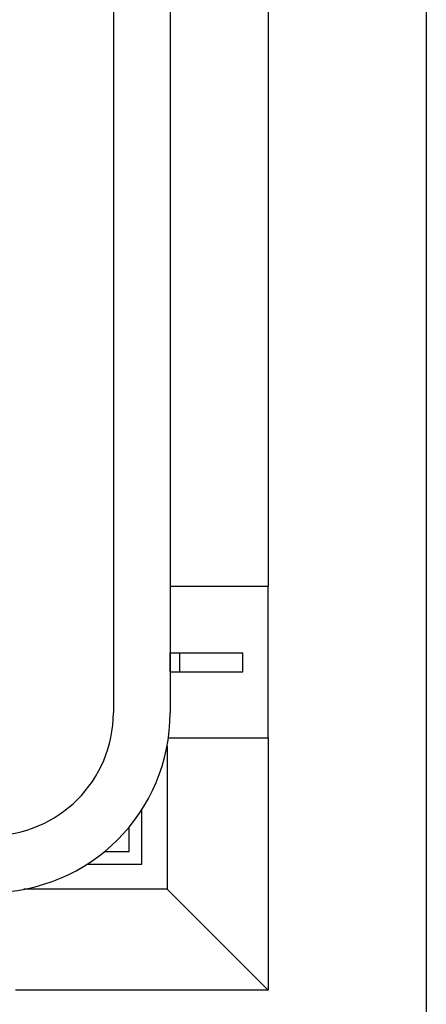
# Model space of a CAD drawing. Extents: x -89225 to 110569, y 13360 to 87647.
# Tile 213 of 256: x 41437 to 41759, y 55910 to 56691. Entities that reach past the tile are written whole.
import ezdxf

# ---------------------------------------------------------------- set-up
doc = ezdxf.new("R2010")
doc.units = 0
doc.layers.add('Iv-Lines 035', color=4, linetype='Continuous')
doc.layers.add('Iv-Lines 035 @ 100', color=4, linetype='Continuous')
doc.styles.add('ISO', font='ISO.SHX')

# ---------------------------------------------------------------- blocks, each defined once
blk = doc.blocks.new('Bordes been 1 beluchtingstank')
for p, q in [((1281021.91, -873892.79), (1281021.91, -881920.79)), ((1281066.91, -873892.79), (1281066.91, -881920.79)), ((1281144.41, -881100.79), (1281144.41, -881820.79)), ((1281144.41, -881820.79), (1281066.91, -881820.79)), ((1281144.41, -881940.79), (1281144.41, -881820.79)), ((1281066.91, -881873.29), (1281074.41, -881873.29)), ((1281066.91, -881888.29), (1281066.91, -881873.29)), ((1281074.41, -881873.29), (1281124.41, -881873.29)), ((1281074.41, -881888.29), (1281074.41, -881873.29)), ((1281124.41, -881888.29), (1281124.41, -881873.29)), ((1281066.91, -881888.29), (1281074.41, -881888.29)), ((1281074.41, -881888.29), (1281124.41, -881888.29)), ((1281065.5, -881940.79), (1281144.41, -881940.79)), ((1281144.41, -881940.79), (1281144.41, -882140.79)), ((1281064.41, -881947.37), (1281064.41, -882060.79)), ((1281044.41, -882040.79), (1281044.41, -881997.64)), ((1281034.41, -882030.79), (1281034.41, -882011.38)), ((1281015, -882030.79), (1281034.41, -882030.79)), ((1281001.27, -882040.79), (1281044.41, -882040.79)), ((1281064.41, -882060.79), (1280950.99, -882060.79)), ((1281064.41, -882060.79), (1281144.41, -882140.79)), ((1281144.41, -882140.79), (1281064.41, -882060.79)), ((1281144.41, -882140.79), (1280944.41, -882140.79))]:
    blk.add_line(p, q)
for radius in [142.5, 97.5]:
    blk.add_arc((1280924.41, -881920.79), radius, 270, 0)
blk = doc.blocks.new('*U50')
blk.add_lwpolyline([(0, -17.2762), (0, 0)])
at = {"style": 'ISO'}
blk.add_attdef('NUMMER', (3.1459, -0.8347), '', height=1.8, dxfattribs=at)
blk = doc.blocks.new('*U515')
at = {"layer": 'Iv-Lines 035 @ 100', "xscale": -100, "yscale": 100, "zscale": 100, "rotation": 180}
blk.add_blockref('*U50', (41758.77, 55152.96), dxfattribs=at)

msp = doc.modelspace()

# ---------------------------------------------------------------- block references
at = {"layer": 'Iv-Lines 035'}
for name, p in [('Bordes been 1 beluchtingstank', (-1239510.95, 938062.2)), ('*U515', (0, 0))]:
    msp.add_blockref(name, p, dxfattribs=at)

doc.saveas('drawing.dxf')
